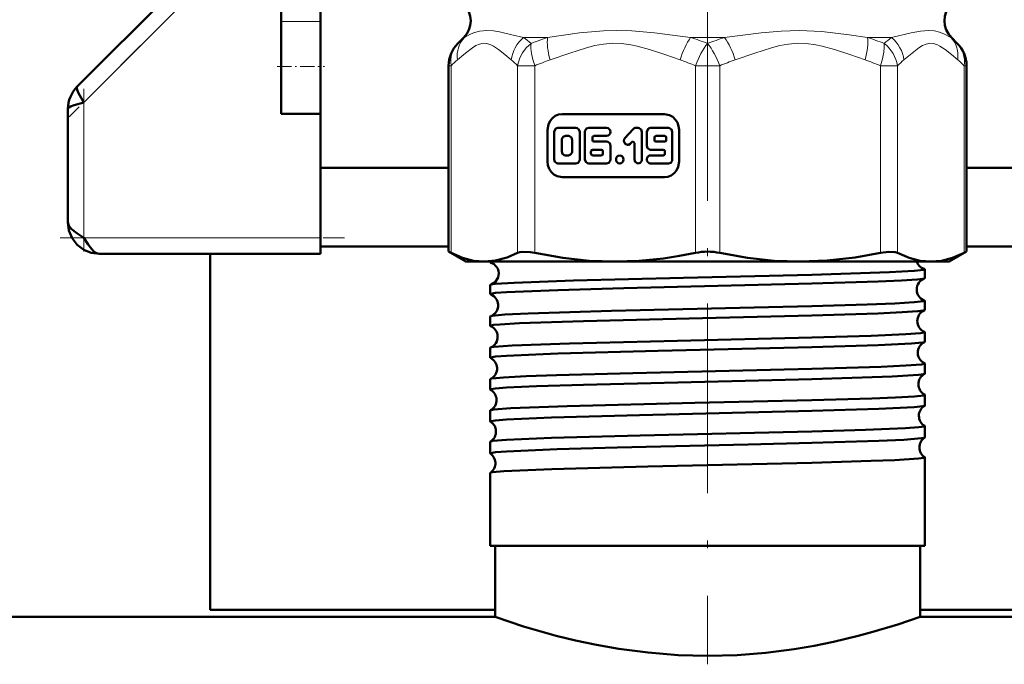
# Model space of a CAD drawing. Extents: x -1358 to 1757, y -1552 to 637.
# Tile 62 of 98: x 93 to 156, y -164 to -123. Entities that reach past the tile are written whole.
import ezdxf

# ---------------------------------------------------------------- set-up
doc = ezdxf.new("R2010")
doc.units = 0
doc.linetypes.add('DASHDOT', pattern=[18.5, 12, -3, 0.5, -3])

msp = doc.modelspace()

# ---------------------------------------------------------------- linework, layer by layer
at = {"color": 7, "linetype": 'DASHDOT', "lineweight": 18}
for p, q in [((136.791, -91.844), (136.791, -127.536)), ((136.791, -122.53), (136.791, -163.876))]:
    msp.add_line(p, q, dxfattribs=at)
at = {"color": 7, "linetype": 'DASHDOT', "lineweight": 18, "ltscale": 0.296715}
msp.add_line((104.764, -120.821), (96.371, -129.214), dxfattribs=at)
at = {"color": 7, "lineweight": 50}
for p, q in [((103.072, -121.098), (96.877, -127.294)), ((109.791, -122.212), (109.791, -123.166)), ((112.291, -122.212), (112.291, -123.166)), ((109.791, -126.027), (109.791, -123.166)), ((112.291, -126.027), (112.291, -123.166)), ((121.352, -124.19), (120.981, -124.561)), ((121.352, -124.19), (120.981, -124.561)), ((152.23, -124.19), (152.601, -124.561)), ((152.23, -124.19), (152.601, -124.561)), ((109.791, -129.027), (109.791, -126.027)), ((112.291, -129.027), (112.291, -126.027)), ((120.395, -137.747), (120.395, -125.975)), ((153.187, -132.43), (153.187, -125.975)), ((153.187, -137.747), (153.187, -125.975)), ((96.291, -128.708), (96.291, -135.88)), ((109.791, -129.027), (112.291, -129.027)), ((112.291, -129.027), (112.291, -136.88)), ((134.058, -129.036), (127.579, -129.036)), ((126.655, -130.036), (126.655, -132.036)), ((127.08, -130.164), (127.08, -131.908)), ((128.455, -129.907), (127.317, -129.907)), ((128.692, -131.908), (128.692, -130.164)), ((129.026, -130.164), (129.026, -131.908)), ((130.4, -129.907), (129.263, -129.907)), ((132.086, -129.982), (131.561, -130.55)), ((132.392, -129.907), (132.253, -129.907)), ((132.629, -131.908), (132.629, -130.164)), ((132.945, -130.164), (132.945, -131.036)), ((134.319, -129.907), (133.182, -129.907)), ((134.556, -131.908), (134.556, -130.164)), ((134.982, -132.036), (134.982, -130.036)), ((127.554, -130.677), (127.554, -131.395)), ((127.981, -130.42), (127.791, -130.42)), ((128.218, -131.395), (128.218, -130.677)), ((129.5, -130.677), (129.5, -130.523)), ((129.595, -130.42), (130.4, -130.42)), ((130.4, -130.779), (129.595, -130.779)), ((131.896, -130.913), (131.993, -130.808)), ((132.155, -130.88), (132.155, -131.908)), ((133.419, -130.523), (133.419, -130.677)), ((134.082, -130.42), (133.513, -130.42)), ((133.513, -130.779), (134.082, -130.779)), ((134.177, -130.677), (134.177, -130.523)), ((129.408, -131.395), (129.408, -131.549)), ((130.069, -131.292), (129.503, -131.292)), ((130.163, -131.549), (130.163, -131.395)), ((130.637, -131.908), (130.637, -131.036)), ((133.182, -131.292), (133.987, -131.292)), ((134.082, -131.395), (134.082, -131.549)), ((127.317, -132.164), (128.455, -132.164)), ((127.791, -131.651), (127.981, -131.651)), ((129.263, -132.164), (130.4, -132.164)), ((129.503, -131.651), (130.069, -131.651)), ((133.987, -131.651), (133.182, -131.651)), ((133.182, -132.164), (134.319, -132.164)), ((112.291, -132.43), (120.395, -132.43)), ((153.187, -132.43), (170.791, -132.43)), ((127.579, -133.036), (134.058, -133.036)), ((112.291, -136.88), (112.291, -137.88)), ((112.291, -137.43), (120.395, -137.43)), ((120.395, -137.747), (120.547, -137.825)), ((121.491, -138.38), (120.395, -137.747)), ((152.091, -138.38), (153.187, -137.747)), ((153.035, -137.825), (153.187, -137.747)), ((153.187, -137.43), (170.791, -137.43)), ((112.291, -137.88), (98.291, -137.88)), ((105.291, -137.88), (105.291, -160.43)), ((121.491, -138.38), (122.656, -138.38)), ((122.656, -138.38), (130.936, -138.38)), ((123.032, -138.423), (123.032, -138.38)), ((130.936, -138.38), (136.791, -138.38)), ((136.791, -138.38), (142.646, -138.38)), ((142.646, -138.38), (150.926, -138.38)), ((150.926, -138.38), (152.091, -138.38)), ((150.55, -139.428), (150.55, -138.866)), ((123.032, -140.434), (123.032, -139.861)), ((150.55, -141.441), (150.55, -140.855)), ((123.032, -142.448), (123.032, -141.85)), ((150.55, -143.455), (150.55, -142.843)), ((123.032, -144.463), (123.032, -143.836)), ((150.55, -145.471), (150.55, -144.829)), ((123.032, -146.48), (123.032, -145.821)), ((150.55, -147.49), (150.55, -146.812)), ((123.032, -148.5), (123.032, -147.803)), ((150.55, -149.511), (150.55, -148.794)), ((123.032, -150.523), (123.032, -149.784)), ((150.55, -156.38), (150.55, -150.773)), ((123.032, -156.38), (123.032, -151.761)), ((143.388, -156.38), (123.032, -156.38)), ((123.341, -160.88), (123.341, -156.38)), ((150.55, -156.38), (143.388, -156.38)), ((150.241, -160.88), (150.241, -156.38)), ((105.291, -160.43), (123.341, -160.43)), ((150.241, -160.88), (150.241, -160.43)), ((150.241, -160.43), (168.291, -160.43)), ((123.341, -160.88), (-143.209, -160.88)), ((71.041, -160.88), (123.341, -160.88)), ((150.241, -160.88), (202.541, -160.88)), ((416.791, -160.88), (150.241, -160.88))]:
    msp.add_line(p, q, dxfattribs=at)
at = {"color": 7, "lineweight": 18}
for p, q in [((97.291, -128.294), (103.934, -121.651)), ((112.291, -123.166), (109.791, -123.166)), ((120.972, -124.57), (120.981, -124.561)), ((120.981, -124.561), (121.006, -124.536)), ((121.389, -124.19), (121.352, -124.19)), ((125.14, -124.19), (126.661, -124.19)), ((135.715, -124.19), (137.867, -124.19)), ((146.921, -124.19), (148.442, -124.19)), ((152.193, -124.19), (152.23, -124.19)), ((152.563, -124.523), (152.601, -124.561)), ((152.601, -124.561), (152.631, -124.592)), ((120.395, -125.975), (120.547, -125.975)), ((120.547, -125.975), (120.547, -137.825)), ((124.764, -137.825), (124.764, -125.975)), ((124.764, -125.975), (125.846, -125.975)), ((125.846, -125.975), (125.846, -137.825)), ((136.026, -137.825), (136.026, -125.975)), ((136.791, -125.975), (136.026, -125.975)), ((137.556, -125.975), (136.791, -125.975)), ((137.556, -125.975), (137.556, -137.825)), ((147.736, -137.825), (147.736, -125.975)), ((147.736, -125.975), (148.818, -125.975)), ((148.818, -125.975), (148.818, -137.825)), ((153.035, -137.825), (153.035, -125.975)), ((153.035, -125.975), (153.187, -125.975)), ((97.291, -136.88), (97.291, -128.294)), ((112.291, -136.88), (97.291, -136.88))]:
    msp.add_line(p, q, dxfattribs=at)
at = {"color": 7, "linetype": 'DASHDOT', "lineweight": 18, "ltscale": 0.075}
msp.add_line((109.541, -126.027), (112.541, -126.027), dxfattribs=at)
at = {"color": 7, "linetype": 'DASHDOT', "lineweight": 18, "ltscale": 0.257574}
msp.add_line((97.291, -127.435), (97.291, -137.738), dxfattribs=at)
at = {"color": 7, "linetype": 'DASHDOT', "lineweight": 18, "ltscale": 0.45}
msp.add_line((95.791, -136.88), (113.791, -136.88), dxfattribs=at)
at = {"color": 7, "lineweight": 18}
for points in [[(121.389, -124.19), (121.745, -123.989), (121.961, -123.896), (122.353, -123.782), (122.818, -123.737)], [(122.818, -123.737), (123.239, -123.768), (123.609, -123.831), (124.389, -124.009), (125.14, -124.19)], [(126.661, -124.19), (128.69, -123.897), (130.202, -123.759), (131.01, -123.737)], [(131.01, -123.737), (131.988, -123.768), (133.419, -123.897), (135.715, -124.19)], [(137.867, -124.19), (140.173, -123.896), (141.447, -123.778), (142.589, -123.737)], [(142.589, -123.737), (144.015, -123.803), (145.748, -124.012), (146.921, -124.19)], [(148.442, -124.19), (149.673, -123.895), (150.278, -123.777), (150.772, -123.737)], [(150.772, -123.737), (151.153, -123.768), (151.478, -123.846), (151.759, -123.953), (152.193, -124.19)], [(124.359, -125.605), (123.96, -125.268), (123.56, -124.946), (123.234, -124.727), (123.07, -124.643), (122.819, -124.563), (122.591, -124.55), (122.355, -124.599), (122.122, -124.702), (121.904, -124.836), (121.471, -125.168), (120.952, -125.605)], [(125.612, -124.561), (125.309, -124.841), (125.068, -125.161), (124.906, -125.471), (124.809, -125.754), (124.764, -125.975)], [(135.048, -125.605), (134.086, -125.268), (133.119, -124.946), (132.333, -124.727), (131.936, -124.643), (131.33, -124.563), (130.78, -124.55), (130.209, -124.599), (129.647, -124.702), (129.122, -124.836), (128.077, -125.168), (126.823, -125.605)], [(146.758, -125.605), (145.796, -125.268), (144.83, -124.946), (144.043, -124.727), (143.646, -124.643), (143.04, -124.563), (142.491, -124.55), (141.919, -124.599), (141.357, -124.702), (140.832, -124.836), (139.787, -125.168), (138.534, -125.605)], [(147.736, -125.975), (147.869, -125.54), (147.953, -125.125), (147.98, -124.825), (147.97, -124.561)], [(152.63, -125.605), (152.231, -125.268), (151.831, -124.946), (151.505, -124.727), (151.34, -124.643), (151.089, -124.563), (150.862, -124.55), (150.625, -124.599), (150.392, -124.702), (150.175, -124.836), (149.742, -125.168), (149.223, -125.605)]]:
    msp.add_lwpolyline(points, dxfattribs=at)
at = {"color": 7, "lineweight": 50}
for points in [[(96.877, -127.294), (96.854, -127.34), (96.852, -127.384), (96.877, -127.497), (96.963, -127.702), (97.291, -128.294)], [(97.291, -128.294), (96.679, -128.468), (96.461, -128.552), (96.337, -128.628), (96.302, -128.669), (96.291, -128.708)], [(127.579, -129.036), (127.357, -129.065), (127.149, -129.152), (126.965, -129.289), (126.817, -129.47), (126.713, -129.687), (126.655, -130.036)], [(134.982, -130.036), (134.954, -129.796), (134.875, -129.57), (134.748, -129.371), (134.58, -129.211), (134.38, -129.098), (134.058, -129.036)], [(127.317, -129.907), (127.18, -129.954), (127.092, -130.086), (127.08, -130.164)], [(128.692, -130.164), (128.646, -130.012), (128.524, -129.919), (128.455, -129.907)], [(129.263, -129.907), (129.126, -129.955), (129.037, -130.085), (129.026, -130.164)], [(132.629, -130.164), (132.583, -130.012), (132.461, -129.919), (132.392, -129.907)], [(133.182, -129.907), (133.045, -129.954), (132.956, -130.086), (132.945, -130.164)], [(134.556, -130.164), (134.51, -130.012), (134.388, -129.919), (134.319, -129.907)], [(127.791, -130.42), (127.652, -130.469), (127.566, -130.597), (127.554, -130.677)], [(128.218, -130.677), (128.173, -130.526), (128.054, -130.433), (127.981, -130.42)], [(130.637, -131.036), (130.592, -130.884), (130.47, -130.791), (130.4, -130.779)], [(131.561, -130.55), (131.511, -130.631), (131.492, -130.747), (131.562, -130.915), (131.717, -130.988), (131.79, -130.979), (131.896, -130.913)], [(127.554, -131.395), (127.6, -131.546), (127.718, -131.639), (127.791, -131.651)], [(127.981, -131.651), (128.12, -131.602), (128.206, -131.474), (128.218, -131.395)], [(132.945, -131.036), (132.99, -131.187), (133.112, -131.281), (133.182, -131.292)], [(126.655, -132.036), (126.683, -132.276), (126.762, -132.501), (126.889, -132.701), (127.057, -132.861), (127.257, -132.973), (127.579, -133.036)], [(127.08, -131.908), (127.126, -132.059), (127.248, -132.153), (127.317, -132.164)], [(128.455, -132.164), (128.592, -132.117), (128.68, -131.986), (128.692, -131.908)], [(129.026, -131.908), (129.072, -132.059), (129.193, -132.153), (129.263, -132.164)], [(130.4, -132.164), (130.537, -132.117), (130.626, -131.986), (130.637, -131.908)], [(132.155, -131.908), (132.201, -132.06), (132.323, -132.153), (132.392, -132.164)], [(132.392, -132.164), (132.529, -132.117), (132.618, -131.986), (132.629, -131.908)], [(134.058, -133.036), (134.28, -133.006), (134.488, -132.92), (134.672, -132.782), (134.82, -132.601), (134.924, -132.384), (134.982, -132.036)], [(134.319, -132.164), (134.456, -132.117), (134.545, -131.986), (134.556, -131.908)], [(96.291, -135.88), (96.345, -136.09), (96.496, -136.294), (96.843, -136.584), (97.291, -136.88)], [(98.291, -137.88), (97.769, -137.817), (97.289, -137.624), (96.867, -137.304), (96.547, -136.882), (96.354, -136.402), (96.291, -135.88)], [(97.291, -136.88), (97.568, -137.301), (97.709, -137.491), (97.913, -137.708), (98.095, -137.833), (98.291, -137.88)], [(124.764, -137.825), (124.909, -137.775), (125.093, -137.75), (125.562, -137.775), (125.846, -137.825)], [(147.736, -137.825), (148.27, -137.75), (148.673, -137.775), (148.818, -137.825)], [(120.547, -137.825), (121.28, -138.139), (121.976, -138.32), (122.656, -138.38)], [(122.656, -138.38), (123.368, -138.315), (124.102, -138.114), (124.764, -137.825)], [(123.032, -138.423), (123.033, -138.418), (123.036, -138.415), (123.045, -138.409), (123.07, -138.399), (123.156, -138.38)], [(125.846, -137.825), (127.615, -138.139), (129.296, -138.32), (130.936, -138.38)], [(130.936, -138.38), (132.465, -138.328), (133.993, -138.175), (135.012, -138.02), (136.026, -137.825)], [(137.556, -137.825), (139.325, -138.139), (141.006, -138.32), (142.646, -138.38)], [(142.646, -138.38), (144.367, -138.314), (146.137, -138.114), (147.736, -137.825)], [(148.818, -137.825), (149.551, -138.139), (150.248, -138.32), (150.926, -138.38)], [(150.926, -138.38), (151.605, -138.321), (152.301, -138.139), (153.035, -137.825)], [(123.073, -138.448), (123.044, -138.437), (123.036, -138.431), (123.032, -138.426), (123.032, -138.423)], [(143.388, -139.205), (148.313, -139.049), (149.88, -138.965), (150.474, -138.899), (150.527, -138.884), (150.542, -138.877), (150.548, -138.872), (150.549, -138.87), (150.55, -138.866)], [(150.55, -138.866), (150.55, -138.863), (150.545, -138.857), (150.535, -138.851), (150.501, -138.839)], [(123.566, -139.102), (123.526, -139.386), (123.347, -139.669), (123.097, -139.828), (123.073, -139.836)], [(123.073, -139.836), (123.341, -139.794), (124.552, -139.711), (128.31, -139.574), (135.269, -139.399), (143.388, -139.205)], [(143.388, -139.771), (147.597, -139.642), (149.065, -139.578), (150.066, -139.514), (150.422, -139.472), (150.515, -139.451)], [(123.032, -140.434), (123.033, -140.43), (123.036, -140.426), (123.045, -140.42), (123.068, -140.411), (123.357, -140.364), (124.059, -140.31), (127.307, -140.175), (131.482, -140.058), (143.388, -139.771)], [(123.032, -139.861), (123.032, -139.858), (123.036, -139.853), (123.044, -139.847), (123.073, -139.836)], [(143.388, -141.194), (146.901, -141.091), (148.655, -141.024), (149.876, -140.955), (150.473, -140.889), (150.527, -140.874), (150.542, -140.867), (150.548, -140.862), (150.549, -140.859), (150.55, -140.855)], [(123.061, -141.829), (123.141, -141.81), (123.95, -141.733), (125.434, -141.66), (130.697, -141.498), (139.749, -141.284), (143.388, -141.194)], [(143.388, -141.784), (147.561, -141.656), (149.121, -141.588), (150.105, -141.522), (150.442, -141.481), (150.525, -141.46)], [(123.032, -142.448), (123.032, -142.445), (123.034, -142.441), (123.039, -142.437), (123.056, -142.428), (123.25, -142.39), (123.63, -142.353), (124.877, -142.28), (128.94, -142.139), (136.464, -141.952), (143.388, -141.784)], [(123.053, -143.818), (123.102, -143.804), (123.281, -143.776), (124.42, -143.693), (128.046, -143.557), (134.891, -143.384), (143.388, -143.182)], [(143.388, -143.182), (147.154, -143.07), (149.333, -142.977), (150.262, -142.908), (150.518, -142.865), (150.54, -142.855), (150.547, -142.85), (150.55, -142.846), (150.55, -142.843)], [(123.032, -144.463), (123.033, -144.458), (123.036, -144.455), (123.045, -144.449), (123.068, -144.439), (123.357, -144.393), (124.062, -144.338), (127.304, -144.203), (133.653, -144.033), (143.388, -143.798)], [(143.388, -143.798), (147.583, -143.67), (149.7, -143.568), (150.406, -143.501), (150.531, -143.472)], [(123.048, -145.806), (123.114, -145.786), (123.397, -145.748), (123.868, -145.71), (125.301, -145.637), (127.233, -145.567), (132.053, -145.436), (143.388, -145.167)], [(143.388, -145.167), (147.774, -145.033), (149.35, -144.962), (150.34, -144.884), (150.493, -144.858), (150.533, -144.845), (150.545, -144.838), (150.548, -144.834), (150.55, -144.829)], [(123.032, -146.48), (123.033, -146.476), (123.036, -146.473), (123.045, -146.466), (123.068, -146.457), (123.357, -146.41), (124.059, -146.355), (125.952, -146.267), (128.931, -146.171), (139.175, -145.92), (143.388, -145.815)], [(143.388, -145.815), (148.477, -145.65), (150.142, -145.55), (150.463, -145.507), (150.536, -145.486)], [(143.388, -147.15), (147.187, -147.038), (148.691, -146.978), (149.891, -146.911), (150.476, -146.845), (150.527, -146.831), (150.542, -146.823), (150.548, -146.819), (150.549, -146.816), (150.55, -146.812)], [(123.044, -147.79), (123.085, -147.776), (123.246, -147.748), (124.342, -147.665), (127.906, -147.529), (135.977, -147.327), (143.388, -147.15)], [(143.388, -147.834), (147.634, -147.703), (149.87, -147.592), (150.424, -147.534), (150.514, -147.513), (150.539, -147.503)], [(123.032, -148.5), (123.033, -148.496), (123.036, -148.492), (123.045, -148.486), (123.068, -148.477), (123.357, -148.43), (124.058, -148.375), (126.901, -148.253), (132.478, -148.098), (143.388, -147.834)], [(143.388, -149.131), (146.791, -149.032), (149.315, -148.928), (150.161, -148.869), (150.507, -148.819), (150.535, -148.809), (150.545, -148.802), (150.549, -148.799), (150.55, -148.794)], [(123.041, -149.772), (123.073, -149.759), (123.2, -149.734), (124.066, -149.661), (126.915, -149.541), (132.517, -149.388), (143.388, -149.131)], [(143.388, -149.856), (147.643, -149.724), (149.21, -149.654), (150.34, -149.567), (150.503, -149.538), (150.541, -149.523)], [(123.032, -150.523), (123.033, -150.518), (123.036, -150.515), (123.045, -150.509), (123.068, -150.499), (123.357, -150.452), (124.058, -150.398), (127.259, -150.263), (131.069, -150.155), (139.354, -149.957), (143.388, -149.856)], [(143.388, -151.11), (147.158, -150.998), (148.653, -150.94), (150.136, -150.85), (150.484, -150.804), (150.53, -150.79), (150.543, -150.783), (150.548, -150.778), (150.55, -150.776), (150.55, -150.773)], [(123.039, -151.75), (123.065, -151.739), (123.17, -151.716), (123.898, -151.649), (126.932, -151.518), (133.007, -151.354), (143.388, -151.11)], [(123.341, -160.88), (125.137, -161.477), (127.204, -162.068), (128.43, -162.367), (129.764, -162.649), (131.179, -162.896), (133.021, -163.137), (134.927, -163.287), (136.791, -163.336)], [(136.791, -163.336), (138.655, -163.288), (140.489, -163.145), (142.265, -162.918), (143.543, -162.702), (144.759, -162.455), (146.317, -162.083), (147.257, -161.829), (148.827, -161.356), (150.241, -160.88)]]:
    msp.add_lwpolyline(points, dxfattribs=at)
for centre, radius, start, end in [((120.291, -123.13), 1.5, 315.00005, 45), ((153.291, -123.13), 1.5, 135, 225), ((122.395, -125.975), 2, 135, 180.00001), ((122.395, -125.975), 2, 135, 180.00001), ((151.187, -125.975), 2, 360, 45), ((151.187, -125.975), 2, 0, 45), ((98.275, -128.702), 1.984, 134.80796, 180.19202), ((98.275, -128.702), 1.984, 134.808, 180.19202), ((132.255, -130.135), 0.228, 90.50339, 137.96335), ((129.599, -130.519), 0.099, 92.71939, 182.49726), ((129.599, -130.681), 0.099, 177.49898, 267.27681), ((132.061, -130.869), 0.0913, 90.50339, 137.96328), ((132.056, -130.876), 0.099, 357.49881, 87.27724), ((133.518, -130.519), 0.099, 92.7495, 182.47569), ((133.518, -130.681), 0.099, 177.52209, 267.23977), ((134.077, -130.519), 0.099, 357.5221, 87.23977), ((134.077, -130.681), 0.099, 272.7495, 2.47569), ((129.508, -131.391), 0.099, 92.7495, 182.47569), ((130.064, -131.391), 0.099, 357.5221, 87.23977), ((133.983, -131.391), 0.099, 357.49899, 87.27681), ((129.508, -131.553), 0.099, 177.52209, 267.23977), ((130.064, -131.553), 0.099, 272.7495, 2.47569), ((133.983, -131.553), 0.099, 272.7194, 2.49727), ((136.78, -141.476), 3.729, 89.83184, 101.67366), ((136.802, -141.476), 3.729, 78.3264, 90.16808), ((150.718, -138.157), 0.717, 198.12438, 252.3534), ((122.839, -139.135), 0.727, 2.62882, 71.21936), ((150.763, -140.137), 0.73, 109.81547, 180.65183), ((150.512, -139.405), 0.0457, 274.14835, 328.48287), ((150.762, -140.147), 0.73, 179.85861, 250.25184), ((123.065, -140.416), 0.0392, 208.73288, 264.29215), ((122.802, -141.137), 0.73, 2.7344, 69.14486), ((150.513, -140.879), 0.0451, 31.70002, 85.94561), ((122.8, -141.146), 0.732, 290.90159, 3.41699), ((150.799, -142.138), 0.732, 112.05749, 180.5678), ((150.52, -141.426), 0.034, 277.4234, 333.92082), ((123.065, -141.868), 0.0385, 95.59628, 151.1796), ((150.799, -142.146), 0.732, 179.95325, 248.00055), ((123.059, -142.436), 0.03, 203.6851, 260.80445), ((122.765, -143.138), 0.732, 2.80774, 66.7538), ((122.764, -143.145), 0.734, 293.26267, 3.35631), ((150.521, -142.858), 0.0333, 26.2116, 82.66889), ((123.058, -143.848), 0.0293, 99.14109, 156.24765), ((150.836, -144.139), 0.734, 114.54686, 180.51733), ((150.526, -143.445), 0.0267, 281.08121, 338.55948), ((123.054, -144.455), 0.024, 199.28673, 256.95595), ((122.728, -145.139), 0.734, 2.87226, 64.13914), ((150.836, -144.145), 0.734, 180.02431, 245.48286), ((122.727, -145.144), 0.735, 295.88205, 3.29433), ((150.526, -144.838), 0.026, 21.49833, 78.97538), ((123.053, -145.829), 0.0234, 102.96992, 160.48751), ((150.872, -146.14), 0.736, 117.26506, 180.45056), ((150.53, -145.465), 0.0218, 285.09468, 342.57404), ((123.051, -146.475), 0.02, 195.74293, 252.79657), ((122.692, -147.139), 0.735, 2.91292, 61.36246), ((150.872, -146.145), 0.735, 180.07461, 242.78094), ((122.691, -147.144), 0.737, 298.66161, 3.25454), ((150.53, -146.819), 0.0212, 17.6132, 75.00417), ((150.908, -148.14), 0.737, 120.12083, 180.40815), ((150.533, -147.486), 0.0184, 289.31473, 345.96829), ((123.05, -147.809), 0.0194, 106.97896, 164.16468), ((150.908, -148.144), 0.737, 180.11646, 239.91664), ((123.048, -148.497), 0.0171, 192.55589, 248.49048), ((122.656, -149.14), 0.737, 2.95368, 58.42055), ((150.533, -148.798), 0.0178, 14.15307, 70.7985), ((122.655, -149.143), 0.738, 301.57117, 3.21843), ((150.944, -150.141), 0.738, 123.1304, 180.37034), ((150.535, -149.508), 0.016, 293.52725, 348.69345), ((123.047, -149.787), 0.0164, 111.36627, 167.45828), ((150.944, -150.144), 0.738, 180.14436, 236.91476), ((123.046, -150.52), 0.015, 189.93588, 244.01384), ((122.62, -151.14), 0.738, 2.97965, 55.35032), ((150.535, -150.776), 0.0153, 11.33421, 66.51388), ((122.619, -151.143), 0.739, 304.65828, 3.17974), ((123.046, -151.763), 0.0143, 115.76184, 169.94695)]:
    msp.add_arc(centre, radius, start, end, dxfattribs=at)
at = {"color": 7, "lineweight": 18}
for centre, radius, start, end in [((124.84, -128.398), 5.441, 129.35589, 135.16457), ((121.211, -129.676), 6.747, 49.2926, 54.39128), ((132.205, -141.551), 18.224, 107.71106, 111.2104), ((129.951, -142.659), 19.347, 69.2976, 72.6677), ((143.63, -142.659), 19.347, 107.3323, 110.70239), ((141.377, -141.551), 18.224, 68.78961, 72.28894), ((152.371, -129.676), 6.747, 125.60872, 130.7074), ((148.742, -128.398), 5.441, 44.83543, 50.64411), ((124.74, -130.145), 5.913, 129.84104, 135.16147), ((120.571, -130.145), 5.913, 44.83854, 50.15897), ((132.331, -141.593), 16.91, 109.00787, 112.54965), ((129.541, -141.593), 16.91, 67.45034, 70.99213), ((144.041, -141.593), 16.91, 109.00787, 112.54965), ((141.251, -141.593), 16.91, 67.45034, 70.99213), ((153.011, -130.145), 5.913, 129.84104, 135.16147), ((148.842, -130.145), 5.913, 44.83854, 50.15897)]:
    msp.add_arc(centre, radius, start, end, dxfattribs=at)
for centre, major_axis, ratio, start_param, end_param in [((122.395, -125.975), (1.414, -1.414), 0.862856, 3.141593, 4.000478), ((122.8, -125.605), (1.277, -1.539), 0.880592, 3.24575, 4.081599), ((126.207, -125.605), (-1.277, -1.539), 0.880592, 4.50733, 5.343179), ((126.612, -125.975), (0.765, -1.848), 0.357407, 3.706528, 4.565414), ((127.589, -125.605), (0.65, -1.892), 0.364753, 3.751886, 4.587735), ((135.814, -125.605), (-0.65, -1.892), 0.364753, 4.001194, 4.837043), ((136.791, -125.975), (-0.765, -1.848), 0.357407, 4.000478, 4.859364), ((136.791, -125.975), (0.765, -1.848), 0.357407, 1.423821, 2.282707), ((137.768, -125.605), (0.65, -1.892), 0.364753, 1.446142, 2.281991), ((145.993, -125.605), (-0.65, -1.892), 0.364753, 1.695451, 2.5313), ((146.97, -125.975), (1.414, -1.414), 0.862856, 0.858886, 1.717772), ((147.375, -125.605), (1.277, -1.539), 0.880592, 0.940006, 1.775856), ((150.782, -125.605), (-1.277, -1.539), 0.880592, 2.201586, 3.037435), ((151.187, -125.975), (-1.414, -1.414), 0.862856, 2.282707, 3.141593)]:
    msp.add_ellipse(centre, major_axis=major_axis, ratio=ratio, start_param=start_param, end_param=end_param, dxfattribs=at)
at = {"color": 7, "lineweight": 50}
for centre, start_param, end_param in [((130.4, -130.164), 3.141593, 6.283185), ((133.182, -131.908), 0, 3.141593)]:
    msp.add_ellipse(centre, major_axis=(0, 0.257), ratio=0.92388, start_param=start_param, end_param=end_param, dxfattribs=at)
msp.add_ellipse((131.229, -131.908), major_axis=(0, 0.257), ratio=0.92388, dxfattribs=at)

doc.saveas('drawing.dxf')
